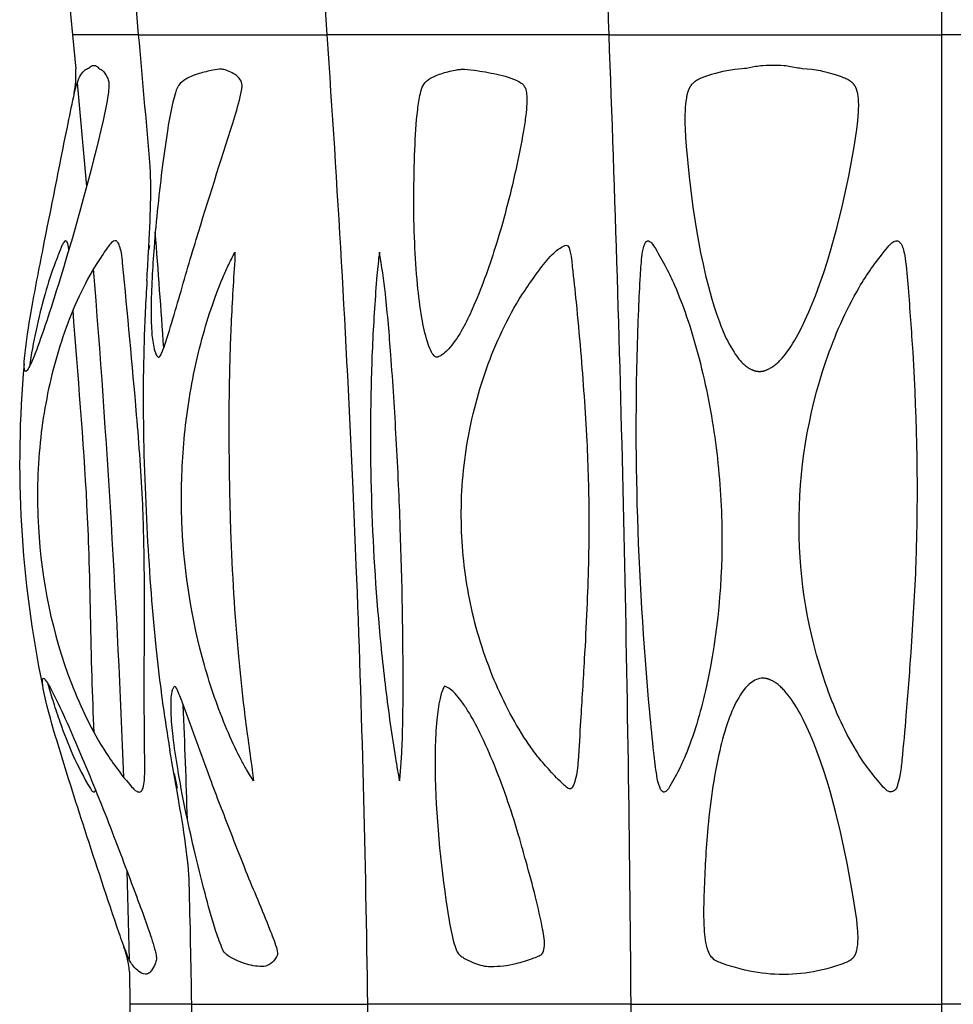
# Model space of a CAD drawing. Header units: millimetres. Extents: x 1250 to 1725, y 0 to 1655.
# Tile 99 of 256: x 1458 to 1488, y 844 to 876. Entities that reach past the tile are written whole.
import ezdxf

# ---------------------------------------------------------------- set-up
doc = ezdxf.new("R2010")
doc.units = ezdxf.units.MM
doc.header["$MEASUREMENT"] = 0
doc.layers.add('Crea2D$visibili$tangenti', color=7, linetype='Continuous', true_color=0x000000)

msp = doc.modelspace()

# ---------------------------------------------------------------- linework, layer by layer
at = {"layer": 'Crea2D$visibili$tangenti'}
for p, q in [((1487.599, 906.418), (1487.599, 875.398)), ((1459.365, 876.517), (1459.468, 875.398)), ((1459.468, 875.398), (1459.577, 874.282)), ((1461.61, 875.398), (1459.468, 875.398)), ((1461.61, 875.398), (1467.708, 875.398)), ((1476.834, 875.398), (1467.708, 875.398)), ((1476.834, 875.398), (1487.599, 875.398)), ((1498.364, 875.398), (1487.599, 875.398)), ((1487.599, 875.398), (1487.599, 844.023)), ((1459.619, 873.84), (1459.926, 870.484)), ((1468.654, 858.235), (1468.55, 860.695)), ((1462.759, 851.493), (1462.855, 851.021)), ((1461.23, 848.34), (1461.302, 845.474)), ((1461.31, 845.077), (1461.329, 844.023)), ((1461.329, 844.023), (1461.346, 842.891)), ((1463.329, 844.023), (1461.329, 844.023)), ((1463.329, 844.023), (1469.024, 844.023)), ((1477.546, 844.023), (1469.024, 844.023)), ((1477.546, 844.023), (1487.599, 844.023)), ((1497.652, 844.023), (1487.599, 844.023)), ((1487.599, 844.023), (1487.599, 812.611))]:
    msp.add_line(p, q, dxfattribs=at)
msp.add_lwpolyline([(1481.703, 864.503), (1481.718, 864.503), (1481.733, 864.504), (1481.748, 864.505), (1481.762, 864.506), (1481.777, 864.508), (1481.791, 864.51), (1481.806, 864.513), (1481.82, 864.515), (1481.834, 864.519), (1481.848, 864.522), (1481.862, 864.526), (1481.876, 864.53), (1481.89, 864.534), (1481.904, 864.539), (1481.918, 864.544), (1481.932, 864.549), (1481.945, 864.554), (1481.959, 864.56), (1481.985, 864.572), (1482.011, 864.585), (1482.037, 864.599), (1482.063, 864.614), (1482.088, 864.629), (1482.113, 864.645), (1482.137, 864.661), (1482.17, 864.685), (1482.203, 864.71), (1482.235, 864.736), (1482.266, 864.762), (1482.296, 864.789), (1482.326, 864.818), (1482.355, 864.846), (1482.383, 864.876), (1482.411, 864.906), (1482.439, 864.936), (1482.492, 864.999), (1482.543, 865.063), (1482.593, 865.129), (1482.659, 865.222), (1482.724, 865.316), (1482.785, 865.412), (1482.845, 865.51), (1482.902, 865.609), (1482.958, 865.709), (1483.063, 865.911), (1483.187, 866.167), (1483.302, 866.426), (1483.411, 866.688), (1483.515, 866.952), (1483.648, 867.311), (1483.773, 867.672), (1483.892, 868.036), (1484.004, 868.402), (1484.21, 869.139), (1484.393, 869.882), (1484.596, 870.825), (1484.771, 871.774), (1484.816, 872.052), (1484.856, 872.33), (1484.888, 872.61), (1484.9, 872.75), (1484.908, 872.89), (1484.913, 872.995), (1484.914, 873.1), (1484.914, 873.153), (1484.912, 873.205), (1484.91, 873.258), (1484.906, 873.31), (1484.903, 873.347), (1484.899, 873.385), (1484.894, 873.422), (1484.888, 873.459), (1484.881, 873.496), (1484.873, 873.532), (1484.868, 873.551), (1484.863, 873.569), (1484.858, 873.587), (1484.852, 873.605), (1484.843, 873.631), (1484.838, 873.644), (1484.833, 873.657), (1484.828, 873.669), (1484.823, 873.682), (1484.817, 873.695), (1484.811, 873.707), (1484.804, 873.719), (1484.798, 873.731), (1484.791, 873.743), (1484.783, 873.755), (1484.776, 873.766), (1484.768, 873.777), (1484.76, 873.788), (1484.751, 873.799), (1484.742, 873.809), (1484.733, 873.819), (1484.723, 873.829), (1484.713, 873.839), (1484.703, 873.848), (1484.692, 873.857), (1484.682, 873.866), (1484.671, 873.874), (1484.659, 873.883), (1484.648, 873.891), (1484.636, 873.899), (1484.625, 873.907), (1484.601, 873.921), (1484.577, 873.935), (1484.558, 873.945), (1484.539, 873.955), (1484.5, 873.973), (1484.461, 873.991), (1484.422, 874.007), (1484.358, 874.032), (1484.294, 874.055), (1484.164, 874.099), (1484.043, 874.136), (1483.921, 874.169), (1483.799, 874.198), (1483.675, 874.225), (1483.606, 874.238), (1483.536, 874.25), (1483.466, 874.261), (1483.395, 874.27), (1483.095, 874.297), (1483.052, 874.302), (1482.996, 874.311), (1482.941, 874.32), (1482.719, 874.364), (1482.663, 874.373), (1482.607, 874.381), (1482.554, 874.388), (1482.5, 874.392), (1482.392, 874.399), (1482.176, 874.407), (1482.143, 874.406), (1481.919, 874.401), (1481.807, 874.394), (1481.751, 874.389), (1481.695, 874.383), (1481.635, 874.375), (1481.576, 874.365), (1481.28, 874.31), (1481.221, 874.302), (1481.143, 874.293), (1480.908, 874.272), (1480.842, 874.264), (1480.777, 874.255), (1480.647, 874.233), (1480.522, 874.208), (1480.398, 874.18), (1480.275, 874.148), (1480.153, 874.112), (1480.022, 874.069), (1479.892, 874.022), (1479.85, 874.006), (1479.807, 873.988), (1479.765, 873.97), (1479.744, 873.96), (1479.724, 873.949), (1479.698, 873.936), (1479.672, 873.921), (1479.659, 873.913), (1479.647, 873.906), (1479.635, 873.898), (1479.622, 873.889), (1479.61, 873.881), (1479.599, 873.872), (1479.587, 873.863), (1479.576, 873.853), (1479.565, 873.844), (1479.554, 873.834), (1479.543, 873.824), (1479.533, 873.813), (1479.524, 873.803), (1479.514, 873.793), (1479.505, 873.782), (1479.496, 873.771), (1479.488, 873.759), (1479.48, 873.748), (1479.472, 873.736), (1479.464, 873.724), (1479.457, 873.712), (1479.449, 873.7), (1479.442, 873.688), (1479.436, 873.675), (1479.429, 873.662), (1479.423, 873.65), (1479.417, 873.637), (1479.411, 873.624), (1479.404, 873.607), (1479.398, 873.59), (1479.392, 873.574), (1479.386, 873.557), (1479.38, 873.54), (1479.375, 873.523), (1479.366, 873.488), (1479.357, 873.453), (1479.349, 873.418), (1479.342, 873.383), (1479.336, 873.348), (1479.328, 873.298), (1479.321, 873.248), (1479.31, 873.147), (1479.302, 873.046), (1479.296, 872.945), (1479.291, 872.8), (1479.29, 872.655), (1479.292, 872.51), (1479.297, 872.366), (1479.313, 872.076), (1479.335, 871.787), (1479.427, 870.799), (1479.548, 869.815), (1479.662, 869.076), (1479.798, 868.34), (1479.876, 867.974), (1479.96, 867.61), (1480.052, 867.247), (1480.151, 866.886), (1480.229, 866.624), (1480.313, 866.363), (1480.404, 866.105), (1480.453, 865.977), (1480.504, 865.85), (1480.586, 865.662), (1480.63, 865.569), (1480.675, 865.477), (1480.723, 865.387), (1480.772, 865.297), (1480.825, 865.208), (1480.879, 865.121), (1480.921, 865.058), (1480.966, 864.995), (1480.988, 864.964), (1481.012, 864.934), (1481.036, 864.904), (1481.06, 864.875), (1481.085, 864.846), (1481.111, 864.818), (1481.137, 864.79), (1481.164, 864.764), (1481.192, 864.738), (1481.22, 864.712), (1481.25, 864.688), (1481.28, 864.665), (1481.303, 864.648), (1481.327, 864.631), (1481.351, 864.615), (1481.376, 864.6), (1481.401, 864.586), (1481.426, 864.573), (1481.439, 864.567), (1481.452, 864.56), (1481.466, 864.555), (1481.479, 864.549), (1481.492, 864.544), (1481.506, 864.539), (1481.519, 864.534), (1481.533, 864.53), (1481.546, 864.526), (1481.56, 864.522), (1481.574, 864.518), (1481.588, 864.515), (1481.602, 864.512), (1481.616, 864.51), (1481.631, 864.508), (1481.645, 864.506), (1481.659, 864.504), (1481.674, 864.503), (1481.688, 864.503)], close=True, dxfattribs=at)
msp.add_lwpolyline([(1482.474, 844.998), (1482.502, 844.998), (1482.639, 845), (1482.775, 845.006), (1482.91, 845.015), (1483.046, 845.028), (1483.181, 845.045), (1483.316, 845.065), (1483.45, 845.088), (1483.584, 845.114), (1483.74, 845.148), (1483.896, 845.187), (1484.05, 845.23), (1484.203, 845.277), (1484.342, 845.323), (1484.411, 845.348), (1484.479, 845.374), (1484.52, 845.391), (1484.54, 845.4), (1484.56, 845.409), (1484.579, 845.418), (1484.599, 845.428), (1484.618, 845.439), (1484.627, 845.444), (1484.637, 845.45), (1484.647, 845.457), (1484.657, 845.463), (1484.666, 845.47), (1484.676, 845.477), (1484.685, 845.485), (1484.695, 845.492), (1484.704, 845.5), (1484.713, 845.508), (1484.721, 845.516), (1484.73, 845.525), (1484.738, 845.533), (1484.746, 845.542), (1484.753, 845.551), (1484.761, 845.56), (1484.768, 845.57), (1484.775, 845.579), (1484.778, 845.585), (1484.782, 845.59), (1484.789, 845.602), (1484.795, 845.613), (1484.801, 845.625), (1484.807, 845.637), (1484.812, 845.649), (1484.818, 845.662), (1484.822, 845.674), (1484.827, 845.687), (1484.831, 845.7), (1484.835, 845.713), (1484.839, 845.726), (1484.846, 845.752), (1484.853, 845.778), (1484.862, 845.821), (1484.87, 845.865), (1484.876, 845.908), (1484.882, 845.952), (1484.886, 845.996), (1484.889, 846.039), (1484.891, 846.083), (1484.892, 846.127), (1484.893, 846.171), (1484.892, 846.215), (1484.889, 846.304), (1484.884, 846.392), (1484.877, 846.48), (1484.849, 846.752), (1484.813, 847.023), (1484.727, 847.562), (1484.542, 848.585), (1484.328, 849.602), (1484.168, 850.265), (1483.988, 850.922), (1483.89, 851.249), (1483.785, 851.573), (1483.675, 851.895), (1483.558, 852.216), (1483.457, 852.476), (1483.35, 852.734), (1483.237, 852.989), (1483.115, 853.24), (1483.015, 853.43), (1482.963, 853.524), (1482.909, 853.616), (1482.853, 853.708), (1482.795, 853.798), (1482.735, 853.886), (1482.672, 853.973), (1482.625, 854.035), (1482.577, 854.096), (1482.527, 854.155), (1482.501, 854.183), (1482.475, 854.212), (1482.448, 854.239), (1482.421, 854.267), (1482.393, 854.293), (1482.364, 854.319), (1482.335, 854.344), (1482.305, 854.369), (1482.275, 854.392), (1482.244, 854.415), (1482.22, 854.432), (1482.196, 854.447), (1482.171, 854.463), (1482.146, 854.478), (1482.12, 854.491), (1482.094, 854.504), (1482.068, 854.517), (1482.055, 854.522), (1482.042, 854.528), (1482.028, 854.533), (1482.015, 854.538), (1482.001, 854.543), (1481.987, 854.547), (1481.973, 854.551), (1481.96, 854.555), (1481.946, 854.559), (1481.932, 854.562), (1481.917, 854.565), (1481.903, 854.567), (1481.889, 854.569), (1481.874, 854.571), (1481.86, 854.573), (1481.845, 854.574), (1481.831, 854.575), (1481.816, 854.575)], dxfattribs=at)
for centre, radius, start, end in [((1183.004, 858.273), 285.218, 3.44227, 9.71814), ((957.699, 858.559), 519.408, 1.8578, 5.28677), ((1201.238, 853.781), 261.267, 4.74608, 5.69835), ((1003.169, 833.499), 460.351, 4.70708, 5.22199), ((893.399, 835.104), 575.721, 2.547594, 4.013294), ((477.113, 837.01), 1000.457, 0.401644, 2.199006), ((1456.522, 874.111), 3.06, 348.2761, 3.2006), ((1024.26, 835.186), 439.193, 3.92691, 4.41663), ((1462.316, 868.452), 0.373, 160.5742, 181.8393), ((1077.002, 836.755), 384.405, 2.17916, 4.63518), ((1493.338, 861.556), 35.579, 174.8519, 191.7241), ((957.189, 837.813), 511.872, 0.69518, 2.28653), ((1069.401, 837.687), 393.98, 1.79113, 2.32894), ((1084.494, 838.117), 378.881, 0.89312, 1.48543), ((1458.402, 844.858), 2.916, 4.3002, 20.456), ((1095.703, 838.352), 367.67, 0.2147, 0.88379), ((1047.417, 838.313), 421.645, 356.50522, 0.77592), ((699.125, 838.312), 778.442, 358.107987, 0.42038)]:
    msp.add_arc(centre, radius, start, end, dxfattribs=at)
for points, knots in [([(1457.957, 864.503), (1457.939, 864.506), (1457.917, 864.554), (1457.9, 864.73), (1457.951, 865.364), (1458.158, 866.647), (1458.642, 869.107), (1459.105, 871.432), (1459.468, 873.223), (1459.594, 873.796), (1459.719, 874.088), (1459.844, 874.243), (1459.977, 874.305), (1460.055, 874.381), (1460.131, 874.406), (1460.163, 874.407)], [0, 0, 0, 0, 0.050356, 0.151032, 0.52878, 1.955136, 4.04741, 8.052681, 9.06314, 9.534245, 9.805242, 10.020162, 10.108862, 10.247428, 10.341765, 10.341765, 10.341765, 10.341765]), ([(1460.169, 874.406), (1460.195, 874.406), (1460.27, 874.393), (1460.307, 874.303), (1460.372, 874.281), (1460.425, 874.257), (1460.506, 874.173), (1460.587, 874.039), (1460.648, 873.88), (1460.65, 873.691), (1460.603, 873.273), (1460.145, 871.198), (1459.386, 868.467), (1458.547, 865.84), (1458.17, 864.839), (1458.042, 864.585), (1457.99, 864.52), (1457.968, 864.504), (1457.957, 864.503)], [0, 0, 0, 0, 0.084144, 0.20063, 0.259824, 0.285886, 0.376015, 0.60169, 0.756746, 0.883773, 1.158677, 2.019764, 7.256456, 9.658076, 10.292837, 10.461939, 10.510359, 10.541741, 10.541741, 10.541741, 10.541741]), ([(1464.297, 874.278), (1464.346, 874.278), (1464.464, 874.246), (1464.623, 874.174), (1464.778, 874.082), (1464.909, 873.953), (1464.97, 873.777), (1464.937, 873.576), (1464.851, 873.169), (1464.352, 871.563), (1463.744, 869.693), (1463.065, 867.407), (1462.723, 866.194), (1462.437, 865.287), (1462.333, 865.044), (1462.287, 864.959), (1462.217, 864.976), (1462.151, 865.091), (1462.119, 865.201), (1462.099, 865.284), (1462.062, 865.455), (1462.018, 865.867), (1462.004, 866.948), (1462.108, 868.746), (1462.312, 870.692), (1462.531, 872.258), (1462.665, 873.038), (1462.784, 873.477), (1462.867, 873.738), (1463.124, 873.988), (1463.542, 874.14), (1463.955, 874.245), (1464.201, 874.283), (1464.297, 874.278)], [0, 0, 0, 0, 0.146935, 0.363358, 0.523066, 0.687218, 0.906117, 1.065831, 1.281334, 2.159426, 6.106209, 7.184231, 9.312141, 9.886647, 10.037256, 10.106543, 10.15132, 10.238618, 10.493379, 10.493379, 10.493379, 11.017383, 11.735654, 13.734062, 16.417304, 17.603344, 18.479862, 18.787043, 18.971407, 19.288135, 19.832904, 20.288675, 20.573998, 20.573998, 20.573998, 20.573998]), ([(1472.05, 874.278), (1472.003, 874.279), (1471.877, 874.263), (1471.604, 874.201), (1471.284, 874.109), (1470.983, 873.957), (1470.788, 873.76), (1470.704, 873.411), (1470.596, 872.722), (1470.517, 871.104), (1470.495, 869.217), (1470.62, 867.401), (1470.744, 866.33), (1470.898, 865.615), (1471.042, 865.204), (1471.135, 865.031), (1471.245, 864.943), (1471.383, 865.002), (1471.533, 865.113), (1471.636, 865.219), (1471.691, 865.284), (1471.998, 865.655), (1472.535, 866.72), (1473.23, 868.651), (1473.737, 870.593), (1474.027, 872.029), (1474.139, 872.745), (1474.174, 873.144), (1474.172, 873.436), (1474.143, 873.648), (1474.058, 873.795), (1473.749, 873.985), (1473.205, 874.131), (1472.574, 874.24), (1472.189, 874.284), (1472.05, 874.278)], [0, 0, 0, 0, 0.141854, 0.379318, 0.839658, 1.13927, 1.382143, 1.654189, 2.186441, 3.486303, 6.504295, 7.853517, 8.937016, 9.740312, 10.040842, 10.243446, 10.323911, 10.45256, 10.641034, 10.895526, 10.895526, 10.895526, 12.330522, 14.460548, 17.047817, 18.343883, 18.854501, 19.222288, 19.543944, 19.730844, 19.859711, 20.040178, 20.799705, 21.544449, 21.961027, 21.961027, 21.961027, 21.961027]), ([(1461.877, 867.442), (1461.895, 867.746), (1461.913, 868.045), (1461.994, 869.479), (1462.035, 870.463), (1461.968, 871.276)], [21.023437, 21.023437, 21.023437, 21.023437, 21.994982, 21.994982, 25.817067, 25.817067, 25.817067, 25.817067]), ([(1459.241, 868.727), (1459.215, 868.718), (1459.177, 868.666), (1459.125, 868.572), (1459.043, 868.358), (1458.834, 867.848), (1458.432, 866.595), (1458.196, 865.45), (1458.075, 864.654)], [0, 0, 0, 0, 0.07575, 0.193015, 0.321061, 0.761732, 1.847769, 4.263447, 4.263447, 4.263447, 4.263447]), ([(1460.836, 868.727), (1460.868, 868.735), (1460.945, 868.69), (1461.008, 868.538), (1461.063, 868.304), (1461.236, 866.479), (1461.502, 863.767), (1461.758, 860.366), (1461.814, 857.322), (1461.781, 854.567), (1461.801, 852.496), (1461.811, 851.535), (1461.801, 851.205), (1461.741, 850.966), (1461.656, 850.875), (1461.505, 850.922), (1461.122, 851.356), (1460.295, 852.453), (1458.986, 855.198), (1458.459, 857.732), (1458.366, 859.461), (1458.34, 859.92), (1458.322, 860.836), (1458.43, 862.603), (1458.813, 864.724), (1459.524, 866.703), (1460.166, 867.876), (1460.475, 868.32), (1460.577, 868.48), (1460.661, 868.595), (1460.743, 868.685), (1460.808, 868.723), (1460.836, 868.727)], [0, 0, 0, 0, 0.090319, 0.250494, 0.479476, 0.813418, 5.749107, 8.655101, 11.043294, 14.880861, 16.920647, 17.255195, 17.765535, 17.906604, 17.989979, 18.110217, 18.334429, 19.725065, 22.219865, 27.408221, 27.408221, 27.408221, 28.78916, 30.155824, 32.712061, 35.238735, 36.434307, 36.716596, 36.858878, 37.005858, 37.141557, 37.225597, 37.225597, 37.225597, 37.225597]), ([(1476.182, 859.745), (1476.18, 860.579), (1476.126, 862.389), (1475.955, 864.72), (1475.787, 866.599), (1475.679, 867.588), (1475.614, 868.176), (1475.577, 868.409), (1475.513, 868.569), (1475.431, 868.593), (1475.332, 868.548), (1475.151, 868.438), (1474.855, 868.153), (1474.501, 867.686), (1473.718, 866.592), (1472.843, 864.756), (1472.149, 862.156), (1472.031, 860.356), (1472.058, 859.463), (1472.08, 858.635), (1472.278, 856.944), (1473.021, 854.557), (1473.873, 852.924), (1474.554, 851.991), (1474.937, 851.567), (1475.243, 851.236), (1475.465, 851.038), (1475.555, 850.981), (1475.625, 851.007), (1475.686, 851.113), (1475.792, 851.407), (1475.854, 852.127), (1475.923, 853.429), (1476.03, 855.068), (1476.143, 857.251), (1476.186, 858.769), (1476.182, 859.745)], [0, 0, 0, 0, 2.501842, 5.429509, 7.010488, 8.162626, 8.415255, 8.784518, 8.867586, 8.92412, 9.018483, 9.183078, 9.564689, 10.238656, 10.943779, 13.594929, 16.303882, 18.982218, 18.982218, 18.982218, 21.468473, 24.070048, 26.449536, 26.969869, 27.527786, 28.16333, 28.321529, 28.421342, 28.465634, 28.53712, 28.775466, 29.401281, 30.692731, 32.697069, 34.322678, 37.251569, 37.251569, 37.251569, 37.251569]), ([(1478.107, 868.727), (1478.084, 868.733), (1478.029, 868.709), (1477.948, 868.554), (1477.887, 868.18), (1477.839, 867.471), (1477.71, 864.772), (1477.677, 860.054), (1477.976, 855.272), (1478.258, 852.354), (1478.354, 851.54), (1478.434, 851.127), (1478.515, 850.945), (1478.6, 850.873), (1478.724, 850.937), (1478.89, 851.227), (1479.121, 851.639), (1479.579, 852.7), (1480.285, 855.257), (1480.514, 857.735), (1480.486, 859.461), (1480.478, 859.921), (1480.435, 860.838), (1480.241, 862.672), (1479.82, 864.849), (1479.22, 866.727), (1478.681, 867.889), (1478.415, 868.336), (1478.239, 868.64), (1478.147, 868.717), (1478.107, 868.727)], [0, 0, 0, 0, 0.065217, 0.166858, 0.514624, 1.198508, 2.299499, 8.618146, 15.34571, 16.665417, 17.412494, 17.804517, 17.925235, 18.005479, 18.110886, 18.301938, 19.005769, 19.526439, 21.765393, 26.943292, 26.943292, 26.943292, 28.32534, 29.696845, 32.470028, 34.969903, 35.596151, 36.307697, 36.528448, 36.65307, 36.65307, 36.65307, 36.65307]), ([(1486.128, 868.727), (1486.077, 868.718), (1485.948, 868.642), (1485.696, 868.322), (1485.322, 867.857), (1484.583, 866.686), (1483.407, 863.979), (1482.973, 861.279), (1482.984, 859.461), (1482.994, 857.744), (1483.41, 855.226), (1484.51, 852.717), (1485.192, 851.67), (1485.534, 851.264), (1485.77, 850.973), (1485.936, 850.871), (1486.11, 850.938), (1486.19, 851.157), (1486.265, 851.485), (1486.347, 852.242), (1486.463, 853.567), (1486.626, 855.702), (1486.864, 859.617), (1486.786, 863.558), (1486.544, 866.835), (1486.453, 867.941), (1486.377, 868.41), (1486.314, 868.59), (1486.239, 868.704), (1486.164, 868.734), (1486.128, 868.727)], [0, 0, 0, 0, 0.15432, 0.434239, 1.221121, 1.943053, 4.581748, 10.036959, 10.036959, 10.036959, 15.186914, 17.592589, 18.221656, 18.925621, 19.18344, 19.346773, 19.481245, 19.697575, 20.004133, 20.510564, 21.964681, 24.007525, 26.926157, 33.734516, 35.813266, 36.785842, 37.061814, 37.237706, 37.356574, 37.463917, 37.463917, 37.463917, 37.463917]), ([(1465.327, 851.255), (1465.243, 851.393), (1465.088, 851.635), (1464.79, 852.186), (1464.288, 853.275), (1463.449, 855.722), (1463.091, 857.95), (1463.019, 859.457), (1462.999, 859.878), (1462.985, 860.682), (1463.053, 862.288), (1463.309, 864.244), (1463.793, 866.125), (1464.237, 867.324), (1464.507, 867.932), (1464.651, 868.211), (1464.727, 868.363)], [0, 0, 0, 0, 0.485737, 0.86165, 1.878672, 4.080094, 8.60637, 8.60637, 8.60637, 9.870145, 11.017123, 13.428148, 15.778143, 16.832878, 17.259865, 17.77279, 17.77279, 17.77279, 17.77279]), ([(1464.727, 868.363), (1464.729, 868.274), (1464.679, 867.453), (1464.589, 865.99), (1464.527, 863.825), (1464.528, 861.64), (1464.585, 858.739), (1464.752, 856.06), (1465.021, 853.478), (1465.212, 852.142), (1465.318, 851.369), (1465.327, 851.255)], [0, 0, 0, 0, 0.267685, 2.466837, 4.398899, 6.763028, 9.022821, 13.102037, 14.812342, 16.808022, 17.151852, 17.151852, 17.151852, 17.151852]), ([(1469.401, 868.363), (1469.368, 868.114), (1469.311, 867.508), (1469.211, 866.151), (1469.092, 863.574), (1469.113, 859.847), (1469.374, 856.113), (1469.69, 853.487), (1469.896, 852.113), (1470.002, 851.499), (1470.054, 851.255)], [0, 0, 0, 0, 0.753269, 1.827302, 4.081995, 8.49051, 13.003963, 15.304355, 16.424297, 17.17245, 17.17245, 17.17245, 17.17245]), ([(1470.054, 851.255), (1470.074, 851.44), (1470.112, 851.831), (1470.158, 852.805), (1470.186, 855.355), (1470.139, 857.697), (1470.078, 859.457), (1470.061, 859.916), (1470.022, 860.872), (1469.929, 862.734), (1469.798, 864.794), (1469.63, 866.81), (1469.483, 867.915), (1469.401, 868.363)], [0, 0, 0, 0, 0.557327, 1.179895, 2.923616, 8.206759, 8.206759, 8.206759, 9.585996, 11.076648, 13.798626, 15.778021, 17.143969, 17.143969, 17.143969, 17.143969]), ([(1461.877, 867.442), (1461.857, 867.111), (1461.822, 866.455), (1461.771, 865.174), (1461.738, 862.844), (1461.803, 860.84), (1461.875, 859.463), (1461.943, 858.166), (1462.031, 856.934), (1462.21, 855.163), (1462.27, 854.642), (1462.424, 853.464), (1462.52, 852.837), (1462.621, 852.246)], [0, 0, 0, 0, 0.993846, 1.972335, 3.846377, 7.983058, 7.983058, 7.983058, 8.172825, 8.172825, 8.255187, 8.255187, 8.36299, 8.36299, 8.36299, 8.36299]), ([(1460.171, 852.808), (1460.142, 853.411), (1460.073, 855.337), (1460.039, 857.796), (1459.881, 861.758), (1459.639, 864.388), (1459.489, 866.492)], [0, 0, 0, 0, 1.808973, 5.783664, 7.376311, 13.703706, 13.703706, 13.703706, 13.703706]), ([(1461.829, 844.998), (1461.74, 845.001), (1461.565, 845.112), (1461.351, 845.348), (1461.17, 845.779), (1460.674, 847.213), (1459.919, 849.507), (1459.097, 852.072), (1458.639, 853.661), (1458.499, 854.336), (1458.491, 854.521), (1458.507, 854.571), (1458.525, 854.575)], [0, 0, 0, 0, 0.25308, 0.622265, 0.932333, 1.6512, 5.177274, 8.176823, 9.730814, 10.138625, 10.239119, 10.287025, 10.287025, 10.287025, 10.287025]), ([(1458.525, 854.575), (1458.535, 854.574), (1458.558, 854.558), (1458.612, 854.499), (1458.751, 854.278), (1459.187, 853.398), (1459.898, 851.746), (1460.792, 849.53), (1461.457, 847.732), (1461.908, 846.526), (1462.084, 845.982), (1462.173, 845.642), (1462.194, 845.475), (1462.14, 845.302), (1462.056, 845.145), (1461.95, 845.021), (1461.87, 844.996), (1461.835, 844.998)], [0, 0, 0, 0, 0.031919, 0.081604, 0.238254, 0.814237, 3.025691, 5.633242, 7.980855, 8.777874, 9.49485, 9.696323, 9.83327, 9.98969, 10.234801, 10.365859, 10.472941, 10.472941, 10.472941, 10.472941]), ([(1481.816, 854.575), (1481.667, 854.575), (1481.347, 854.418), (1480.978, 853.909), (1480.656, 853.159), (1480.259, 851.701), (1480.002, 849.799), (1479.909, 847.868), (1479.882, 846.585), (1479.959, 845.913), (1480.116, 845.562), (1480.284, 845.437), (1480.5, 845.348), (1480.86, 845.229), (1481.526, 845.062), (1482.105, 844.995), (1482.474, 844.998)], [0, 0, 0, 0, 0.437743, 1.028996, 1.854614, 2.886033, 5.549824, 7.599237, 8.685249, 9.398553, 9.615724, 9.824386, 10.003855, 10.322023, 10.958002, 12.063681, 12.063681, 12.063681, 12.063681]), ([(1458.674, 854.398), (1458.73, 854.195), (1458.851, 853.779), (1459.109, 853.004), (1459.474, 852.058), (1459.855, 851.324), (1460.089, 850.932), (1460.144, 850.891), (1460.196, 850.892), (1460.21, 850.934), (1460.216, 850.95)], [0, 0, 0, 0, 0.632832, 1.29788, 2.451293, 3.67231, 3.771754, 3.822873, 3.863962, 3.923852, 3.923852, 3.923852, 3.923852]), ([(1465.608, 845.248), (1465.415, 845.244), (1465.102, 845.307), (1464.721, 845.466), (1464.51, 845.584), (1464.368, 845.706), (1464.245, 845.989), (1464.023, 846.633), (1463.732, 847.698), (1463.301, 849.422), (1462.949, 851.113), (1462.727, 852.601), (1462.659, 853.326), (1462.655, 853.792), (1462.673, 854.05), (1462.71, 854.224), (1462.757, 854.301), (1462.787, 854.318)], [0, 0, 0, 0, 0.578493, 0.944379, 1.238767, 1.300823, 1.503604, 2.147948, 3.354527, 4.806751, 7.482521, 8.532249, 9.320343, 9.66549, 9.93009, 10.094067, 10.19549, 10.19549, 10.19549, 10.19549]), ([(1462.787, 854.318), (1462.826, 854.252), (1462.921, 854.05), (1463.299, 853.058), (1463.825, 851.551), (1464.513, 849.767), (1465.147, 848.136), (1465.683, 846.894), (1466.031, 845.996), (1466.13, 845.657), (1466.018, 845.449), (1465.85, 845.297), (1465.686, 845.241), (1465.608, 845.248)], [0, 0, 0, 0, 0.230819, 0.668282, 3.182678, 5.022561, 6.399116, 8.440063, 9.068766, 9.304208, 9.467648, 9.749024, 9.975688, 9.975688, 9.975688, 9.975688]), ([(1471.511, 854.318), (1471.434, 854.197), (1471.332, 853.832), (1471.204, 852.835), (1471.182, 850.464), (1471.433, 848.064), (1471.745, 846.225), (1471.869, 845.825), (1471.945, 845.666), (1472.05, 845.573), (1472.221, 845.469), (1472.532, 845.319), (1472.825, 845.244), (1473.004, 845.248)], [0, 0, 0, 0, 0.426676, 1.129733, 3.012573, 7.529408, 8.3527, 8.610111, 8.779234, 8.880866, 9.021111, 9.38095, 9.915561, 9.915561, 9.915561, 9.915561]), ([(1473.004, 845.248), (1473.28, 845.244), (1473.741, 845.304), (1474.246, 845.461), (1474.523, 845.569), (1474.702, 845.651), (1474.773, 845.981), (1474.66, 846.608), (1474.455, 847.546), (1474.18, 848.516), (1473.79, 849.954), (1473.313, 851.346), (1472.715, 852.718), (1472.346, 853.413), (1472.061, 853.828), (1471.835, 854.117), (1471.648, 854.28), (1471.511, 854.318)], [0, 0, 0, 0, 0.826568, 1.385958, 1.582476, 1.719341, 1.947994, 2.557398, 3.612226, 4.839924, 5.57325, 8.089255, 9.243214, 10.06501, 10.445011, 10.750337, 11.169987, 11.169987, 11.169987, 11.169987]), ([(1463.248, 847.939), (1463.228, 848.679), (1463.074, 849.647), (1462.794, 851.257), (1462.708, 851.746), (1462.622, 852.246)], [0, 0, 0, 0, 3.943545, 3.943545, 5.533327, 5.533327, 5.533327, 5.533327])]:
    msp.add_open_spline(points, degree=3, knots=knots, dxfattribs=at)
msp.add_open_spline([(1459.352, 868.439), (1459.336, 868.563), (1459.303, 868.746), (1459.241, 868.727)], degree=3, dxfattribs=at)

doc.saveas('drawing.dxf')
